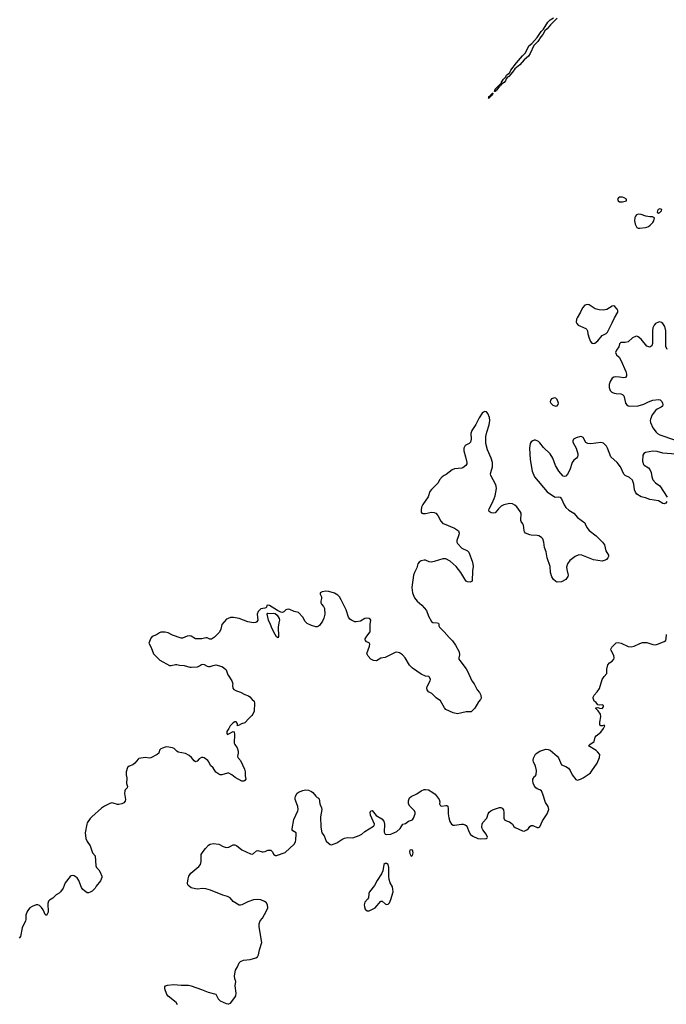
# Model space of a CAD drawing. Header units: inches. Extents: x 1474254 to 1647085, y 640389 to 772279.
# Tile 31 of 85: x 1527117 to 1536057, y 663357 to 676973. Entities that reach past the tile are written whole.
import ezdxf

# ---------------------------------------------------------------- set-up
doc = ezdxf.new("R2010")
doc.units = ezdxf.units.IN
doc.header["$MEASUREMENT"] = 0
for name, color, linetype in [('B5626', 7, 'Continuous'), ('B5636', 7, 'Continuous'), ('B5637', 7, 'Continuous')]:
    doc.layers.add(name, color=color, linetype=linetype)

msp = doc.modelspace()

# ---------------------------------------------------------------- linework, layer by layer
at = {"layer": 'B5626', "color": 6, "elevation": 800}
for points in [[(1530000, 668693), (1529977, 668683), (1529912, 668610), (1529897, 668543), (1529878, 668502), (1529810, 668434), (1529770, 668408), (1529747, 668407), (1529710, 668427), (1529690, 668427), (1529634, 668410), (1529550, 668410), (1529490, 668446), (1529467, 668453), (1529432, 668448), (1529370, 668421), (1529350, 668422), (1529230, 668461), (1529170, 668493), (1529130, 668503), (1529070, 668501), (1529050, 668496), (1529010, 668467), (1528950, 668445), (1528930, 668422), (1528901, 668350), (1528935, 668290), (1528965, 668205), (1529057, 668117), (1529190, 668041), (1529210, 668040), (1529270, 668058), (1529290, 668057), (1529326, 668046), (1529390, 668044), (1529470, 668020), (1529490, 668017), (1529576, 668024), (1529604, 668036), (1529630, 668055), (1529650, 668061), (1529670, 668057), (1529710, 668034), (1529730, 668028), (1529750, 668028), (1529790, 668042), (1529830, 668050), (1529910, 668028), (1529935, 668015), (1529970, 667981), (1529995, 667915), (1530000, 667907)], [(1530000, 667159), (1529981, 667130), (1529981, 667101), (1529990, 667088), (1530000, 667093)], [(1530000, 666551), (1529990, 666552), (1529910, 666531), (1529890, 666531), (1529870, 666538), (1529830, 666566), (1529790, 666628), (1529757, 666657), (1529734, 666710), (1529719, 666730), (1529670, 666767), (1529650, 666772), (1529630, 666769), (1529599, 666750), (1529570, 666721), (1529550, 666710), (1529530, 666723), (1529491, 666771), (1529459, 666799), (1529410, 666823), (1529310, 666845), (1529290, 666857), (1529252, 666892), (1529230, 666902), (1529150, 666915), (1529130, 666913), (1529090, 666899), (1529070, 666888), (1529052, 666870), (1529039, 666830), (1529017, 666810), (1528930, 666763), (1528910, 666761), (1528850, 666771), (1528766, 666754), (1528754, 666746), (1528708, 666692), (1528683, 666670), (1528630, 666649), (1528609, 666631), (1528588, 666570), (1528590, 666530), (1528600, 666490), (1528592, 666412), (1528607, 666370), (1528601, 666350), (1528577, 666323), (1528570, 666308), (1528568, 666270), (1528578, 666190), (1528574, 666166), (1528558, 666142), (1528530, 666128), (1528490, 666121), (1528470, 666122), (1528410, 666140), (1528390, 666141), (1528365, 666135), (1528290, 666095), (1528250, 666067), (1528113, 665947), (1528090, 665924), (1528052, 665868), (1528044, 665850), (1528023, 665730), (1528034, 665650), (1528049, 665610), (1528090, 665550), (1528124, 665450), (1528162, 665410), (1528168, 665270), (1528178, 665250), (1528210, 665214), (1528230, 665184), (1528251, 665129), (1528251, 665109), (1528236, 665064), (1528175, 664990), (1528159, 664961), (1528118, 664922), (1528093, 664907), (1528070, 664900), (1528050, 664899), (1528030, 664911), (1527990, 664946), (1527974, 664970), (1527937, 665070), (1527910, 665104), (1527870, 665133), (1527850, 665138), (1527830, 665134), (1527815, 665125), (1527745, 665035), (1527717, 664963), (1527681, 664910), (1527665, 664895), (1527623, 664870), (1527576, 664824), (1527530, 664799), (1527515, 664785), (1527505, 664750), (1527511, 664630), (1527490, 664583), (1527470, 664597), (1527441, 664661), (1527417, 664697), (1527390, 664722), (1527370, 664732), (1527347, 664733), (1527290, 664710), (1527257, 664690), (1527238, 664670), (1527220, 664640), (1527202, 664590), (1527202, 664530), (1527196, 664510), (1527150, 664413), (1527128, 664292), (1527110, 664270)], [(1530000, 664843), (1529990, 664848), (1529926, 664866), (1529755, 664935), (1529690, 664954), (1529650, 664960), (1529570, 664951), (1529550, 664953), (1529490, 664968), (1529459, 664990), (1529443, 665010), (1529437, 665030), (1529445, 665090), (1529457, 665130), (1529483, 665170), (1529596, 665264), (1529617, 665290), (1529628, 665330), (1529625, 665410), (1529628, 665428), (1529653, 665470), (1529684, 665510), (1529730, 665556), (1529750, 665572), (1529790, 665582), (1529870, 665571), (1529930, 665538), (1529970, 665524), (1530000, 665528)], [(1529300, 663350), (1529282, 663382), (1529168, 663470), (1529151, 663490), (1529122, 663570), (1529124, 663596), (1529133, 663610), (1529160, 663620), (1529250, 663632), (1529350, 663621), (1529450, 663619), (1529490, 663614), (1529630, 663563), (1529724, 663524), (1529830, 663496), (1529862, 663430), (1529890, 663404), (1529974, 663366), (1530000, 663364)]]:
    msp.add_lwpolyline(points, dxfattribs=at)
at = {"layer": 'B5636', "color": 6, "elevation": 800}
for points in [[(1532986, 670000), (1533130, 669940), (1533170, 669916), (1533183, 669903), (1533195, 669870), (1533191, 669850), (1533161, 669770), (1533163, 669750), (1533172, 669730), (1533230, 669666), (1533307, 669627), (1533326, 669610), (1533379, 669470), (1533386, 669410), (1533378, 669350), (1533372, 669208), (1533347, 669193), (1533310, 669199), (1533290, 669210), (1533270, 669235), (1533216, 669330), (1533153, 669410), (1533070, 669483), (1533010, 669517), (1532970, 669519), (1532850, 669479), (1532810, 669472), (1532777, 669477), (1532730, 669497), (1532710, 669499), (1532670, 669490), (1532639, 669470), (1532624, 669450), (1532607, 669393), (1532575, 669330), (1532561, 669290), (1532538, 669122), (1532546, 669046), (1532577, 668977), (1532615, 668930), (1532678, 668878), (1532741, 668801), (1532770, 668724), (1532810, 668652), (1532830, 668636), (1532890, 668634), (1532906, 668626), (1532913, 668610), (1532913, 668590), (1532923, 668570), (1532988, 668508), (1533053, 668430), (1533101, 668381), (1533142, 668322), (1533195, 668230), (1533200, 668190), (1533191, 668150), (1533191, 668131), (1533201, 668110), (1533290, 667996), (1533310, 667964), (1533370, 667831), (1533399, 667790), (1533444, 667704), (1533473, 667670), (1533493, 667630), (1533496, 667590), (1533488, 667570), (1533462, 667538), (1533410, 667453), (1533370, 667410), (1533358, 667402), (1533290, 667400), (1533170, 667372), (1533110, 667387), (1533010, 667432), (1532990, 667455), (1532934, 667554), (1532877, 667597), (1532814, 667654), (1532770, 667678), (1532750, 667707), (1532746, 667730), (1532750, 667750), (1532792, 667832), (1532795, 667850), (1532783, 667883), (1532775, 667890), (1532730, 667894), (1532670, 667921), (1532546, 668006), (1532509, 668049), (1532449, 668150), (1532408, 668190), (1532370, 668215), (1532330, 668226), (1532310, 668222), (1532190, 668160), (1532170, 668152), (1532110, 668143), (1532050, 668108), (1532010, 668109), (1531973, 668130), (1531937, 668170), (1531924, 668190), (1531919, 668210), (1531956, 668310), (1531959, 668338), (1531950, 668354), (1531911, 668371), (1531901, 668381), (1531894, 668394), (1531893, 668410), (1531915, 668450), (1531961, 668510), (1531965, 668530), (1531961, 668610), (1531970, 668670), (1531965, 668685), (1531950, 668694), (1531910, 668696), (1531890, 668690), (1531830, 668656), (1531770, 668644), (1531750, 668647), (1531707, 668667), (1531684, 668684), (1531665, 668710), (1531632, 668810), (1531563, 668950), (1531537, 668990), (1531514, 669014), (1531470, 669041), (1531390, 669066), (1531350, 669071), (1531300, 669060), (1531273, 669047), (1531270, 669030), (1531288, 668990), (1531290, 668970), (1531279, 668930), (1531280, 668910), (1531290, 668890), (1531318, 668858), (1531330, 668830), (1531334, 668750), (1531323, 668697), (1531304, 668656), (1531263, 668597), (1531250, 668584), (1531230, 668577), (1531210, 668576), (1531150, 668593), (1531090, 668623), (1531063, 668650), (1531030, 668711), (1530970, 668773), (1530910, 668791), (1530850, 668818), (1530830, 668820), (1530810, 668817), (1530798, 668810), (1530770, 668782), (1530750, 668777), (1530730, 668781), (1530683, 668803), (1530610, 668851), (1530570, 668871), (1530545, 668875), (1530536, 668870), (1530530, 668850), (1530519, 668841), (1530505, 668835), (1530450, 668827), (1530415, 668790), (1530402, 668750), (1530408, 668670), (1530395, 668645), (1530384, 668636), (1530350, 668632), (1530270, 668648), (1530210, 668667), (1530150, 668692), (1530074, 668706), (1530030, 668705), (1530000, 668693)], [(1534936, 670000), (1534960, 669950), (1534990, 669910), (1535090, 669837), (1535176, 669750), (1535201, 669710), (1535222, 669630), (1535256, 669570), (1535259, 669550), (1535251, 669529), (1535230, 669510), (1535210, 669498), (1535170, 669484), (1535050, 669502), (1534889, 669570), (1534850, 669572), (1534798, 669550), (1534725, 669495), (1534690, 669447), (1534676, 669403), (1534680, 669370), (1534699, 669290), (1534695, 669275), (1534670, 669232), (1534610, 669198), (1534550, 669196), (1534530, 669202), (1534499, 669230), (1534477, 669270), (1534457, 669330), (1534452, 669410), (1534411, 669530), (1534395, 669615), (1534374, 669674), (1534365, 669750), (1534350, 669792), (1534330, 669814), (1534295, 669835), (1534270, 669842), (1534190, 669844), (1534170, 669848), (1534112, 669872), (1534095, 669890), (1534090, 669910), (1534084, 669984), (1534073, 670000)], [(1530000, 665528), (1530010, 665530), (1530070, 665562), (1530090, 665564), (1530115, 665555), (1530190, 665491), (1530310, 665436), (1530330, 665435), (1530350, 665442), (1530390, 665478), (1530410, 665485), (1530470, 665464), (1530485, 665465), (1530510, 665470), (1530550, 665489), (1530578, 665490), (1530590, 665486), (1530606, 665470), (1530630, 665427), (1530654, 665414), (1530670, 665413), (1530790, 665457), (1530910, 665569), (1530930, 665605), (1530936, 665630), (1530942, 665710), (1530939, 665730), (1530895, 665755), (1530885, 665770), (1530885, 665785), (1530907, 665913), (1530962, 666030), (1530967, 666050), (1530964, 666090), (1530927, 666190), (1530925, 666210), (1530929, 666230), (1530950, 666270), (1530974, 666290), (1531030, 666315), (1531070, 666324), (1531110, 666320), (1531150, 666300), (1531170, 666284), (1531210, 666237), (1531230, 666218), (1531246, 666210), (1531256, 666196), (1531266, 666130), (1531292, 666072), (1531295, 666050), (1531276, 665950), (1531281, 665810), (1531289, 665750), (1531296, 665730), (1531325, 665685), (1531355, 665615), (1531410, 665567), (1531430, 665560), (1531504, 665590), (1531570, 665636), (1531610, 665653), (1531650, 665662), (1531722, 665658), (1531810, 665689), (1531849, 665711), (1531890, 665747), (1532010, 665818), (1532020, 665830), (1532024, 665850), (1531968, 665970), (1531964, 666010), (1531970, 666032), (1531990, 666035), (1532046, 665966), (1532122, 665922), (1532151, 665891), (1532162, 665850), (1532158, 665738), (1532170, 665711), (1532190, 665703), (1532250, 665711), (1532330, 665745), (1532377, 665790), (1532414, 665846), (1532450, 665859), (1532494, 665890), (1532550, 665910), (1532563, 665930), (1532583, 665990), (1532583, 666010), (1532576, 666030), (1532510, 666097), (1532494, 666130), (1532492, 666170), (1532509, 666210), (1532530, 666230), (1532610, 666269), (1532670, 666308), (1532710, 666325), (1532730, 666328), (1532770, 666321), (1532830, 666287), (1532861, 666261), (1532916, 666190), (1532924, 666156), (1532923, 666130), (1532931, 666110), (1532942, 666102), (1532950, 666099), (1533010, 666108), (1533024, 666104), (1533035, 666095), (1533042, 666062), (1533043, 665990), (1533050, 665935), (1533064, 665884), (1533087, 665847), (1533110, 665834), (1533130, 665832), (1533226, 665846), (1533250, 665846), (1533277, 665837), (1533289, 665829), (1533303, 665810), (1533325, 665745), (1533350, 665707), (1533382, 665682), (1533450, 665650), (1533494, 665646), (1533569, 665651), (1533579, 665661), (1533584, 665670), (1533569, 665710), (1533520, 665770), (1533510, 665790), (1533506, 665810), (1533513, 665850), (1533522, 665870), (1533575, 665930), (1533594, 665990), (1533607, 666013), (1533630, 666030), (1533670, 666050), (1533750, 666077), (1533770, 666079), (1533790, 666070), (1533805, 666045), (1533813, 666010), (1533812, 665932), (1533822, 665910), (1533850, 665892), (1533890, 665880), (1533910, 665868), (1533929, 665849), (1533950, 665817), (1533970, 665800), (1534070, 665755), (1534090, 665753), (1534131, 665769), (1534152, 665788), (1534170, 665814), (1534190, 665829), (1534210, 665830), (1534270, 665800), (1534290, 665800), (1534307, 665810), (1534346, 665894), (1534412, 665990), (1534431, 666050), (1534422, 666090), (1534389, 666149), (1534350, 666265), (1534330, 666307), (1534310, 666323), (1534270, 666338), (1534252, 666352), (1534235, 666375), (1534217, 666417), (1534211, 666450), (1534213, 666470), (1534235, 666505), (1534244, 666510), (1534258, 666530), (1534261, 666590), (1534250, 666651), (1534219, 666710), (1534217, 666730), (1534221, 666759), (1534250, 666818), (1534270, 666836), (1534310, 666858), (1534390, 666885), (1534422, 666882), (1534451, 666871), (1534550, 666790), (1534567, 666767), (1534609, 666669), (1534670, 666647), (1534704, 666624), (1534727, 666590), (1534757, 666530), (1534807, 666467), (1534830, 666458), (1534870, 666468), (1534910, 666490), (1534990, 666542), (1535010, 666559), (1535030, 666586), (1535100, 666690), (1535132, 666770), (1535137, 666810), (1535108, 666850), (1535090, 666866), (1534984, 666930), (1535001, 666950), (1535058, 666990), (1535076, 667050), (1535088, 667070), (1535150, 667122), (1535187, 667170), (1535208, 667210), (1535197, 667217), (1535174, 667206), (1535150, 667206), (1535139, 667219), (1535137, 667257), (1535150, 667330), (1535146, 667370), (1535117, 667417), (1535078, 667450), (1535090, 667458), (1535110, 667461), (1535134, 667450), (1535170, 667446), (1535189, 667470), (1535188, 667490), (1535170, 667499), (1535130, 667494), (1535110, 667498), (1535089, 667529), (1535062, 667550), (1535044, 667590), (1535046, 667606), (1535058, 667630), (1535101, 667679), (1535134, 667726), (1535172, 667848), (1535198, 667890), (1535233, 667930), (1535237, 667990), (1535250, 668051), (1535270, 668077), (1535310, 668102), (1535332, 668128), (1535335, 668150), (1535330, 668179), (1535295, 668250), (1535292, 668270), (1535305, 668295), (1535366, 668354), (1535390, 668361), (1535434, 668350), (1535530, 668307), (1535570, 668302), (1535614, 668310), (1535690, 668348), (1535730, 668359), (1535790, 668360), (1535870, 668334), (1535910, 668330), (1535950, 668341), (1536027, 668373), (1536050, 668390), (1536056, 668410), (1536061, 668470)], [(1530000, 667907), (1530052, 667832), (1530064, 667790), (1530061, 667770), (1530064, 667730), (1530079, 667710), (1530113, 667693), (1530170, 667675), (1530230, 667640), (1530283, 667623), (1530300, 667610), (1530330, 667571), (1530358, 667550), (1530363, 667523), (1530359, 667410), (1530342, 667370), (1530328, 667350), (1530285, 667310), (1530231, 667249), (1530185, 667235), (1530150, 667215), (1530129, 667209), (1530130, 667230), (1530124, 667244), (1530110, 667261), (1530090, 667261), (1530070, 667251), (1530026, 667210), (1530008, 667172), (1530000, 667159)], [(1530000, 667093), (1530070, 667131), (1530084, 667124), (1530087, 667090), (1530082, 666970), (1530090, 666949), (1530123, 666903), (1530138, 666858), (1530138, 666830), (1530128, 666790), (1530132, 666770), (1530169, 666729), (1530227, 666610), (1530236, 666570), (1530236, 666516), (1530243, 666470), (1530228, 666450), (1530217, 666443), (1530190, 666444), (1530095, 666495), (1530050, 666530), (1530010, 666551), (1530000, 666551)], [(1530000, 663364), (1530010, 663363), (1530030, 663371), (1530092, 663450), (1530106, 663474), (1530108, 663510), (1530095, 663610), (1530106, 663670), (1530090, 663710), (1530086, 663750), (1530100, 663830), (1530130, 663874), (1530153, 663930), (1530170, 663950), (1530210, 663969), (1530305, 663975), (1530383, 663997), (1530407, 664013), (1530421, 664039), (1530433, 664110), (1530466, 664210), (1530429, 664430), (1530428, 664470), (1530443, 664510), (1530476, 664550), (1530530, 664650), (1530546, 664690), (1530543, 664730), (1530523, 664763), (1530500, 664780), (1530450, 664801), (1530410, 664808), (1530350, 664800), (1530270, 664773), (1530190, 664731), (1530170, 664726), (1530150, 664727), (1530070, 664779), (1530026, 664830), (1530000, 664843)]]:
    msp.add_lwpolyline(points, dxfattribs=at)
for points in [[(1530690, 668425), (1530670, 668440), (1530650, 668472), (1530609, 668549), (1530586, 668610), (1530556, 668670), (1530540, 668750), (1530550, 668764), (1530590, 668762), (1530630, 668768), (1530650, 668762), (1530678, 668738), (1530706, 668690), (1530708, 668670), (1530698, 668630), (1530692, 668570), (1530697, 668450)], [(1532530, 665495), (1532512, 665488), (1532507, 665470), (1532510, 665442), (1532530, 665407), (1532550, 665414), (1532557, 665450), (1532555, 665475), (1532550, 665486)], [(1532190, 665305), (1532170, 665305), (1532150, 665292), (1532138, 665202), (1532121, 665159), (1532060, 665070), (1532021, 664999), (1531952, 664910), (1531945, 664890), (1531942, 664830), (1531928, 664810), (1531887, 664770), (1531880, 664730), (1531883, 664703), (1531894, 664674), (1531923, 664650), (1531950, 664647), (1532030, 664693), (1532110, 664782), (1532130, 664782), (1532170, 664746), (1532190, 664738), (1532210, 664742), (1532230, 664762), (1532250, 664807), (1532279, 664910), (1532278, 664950), (1532270, 664981), (1532238, 665038), (1532224, 665084), (1532219, 665130), (1532222, 665250), (1532210, 665289)]]:
    msp.add_lwpolyline(points, close=True, dxfattribs=at)
at = {"layer": 'B5637', "color": 6}
for points, elevation in [([(1534550, 676995), (1534458, 676902), (1534410, 676846), (1534380, 676820), (1534352, 676770), (1534323, 676737), (1534281, 676670), (1534225, 676615), (1534174, 676506), (1534150, 676470), (1534090, 676420), (1534033, 676347), (1533965, 676295), (1533931, 676249), (1533878, 676190), (1533862, 676178), (1533845, 676155), (1533834, 676130), (1533814, 676106), (1533777, 676083), (1533773, 676070), (1533759, 676061), (1533750, 676043), (1533742, 676038), (1533710, 675998), (1533703, 675997), (1533690, 675980), (1533681, 675981), (1533689, 676011), (1533778, 676102), (1533779, 676110), (1533806, 676150), (1533838, 676182), (1533850, 676204), (1533895, 676245), (1533910, 676273), (1533984, 676376), (1534067, 676473), (1534110, 676516), (1534158, 676610), (1534197, 676643), (1534273, 676727), (1534326, 676810), (1534359, 676841), (1534420, 676940), (1534450, 676970), (1534499, 677001)], 700), ([(1536068, 672410), (1536053, 672453), (1536049, 672490), (1536053, 672610), (1536049, 672670), (1536035, 672730), (1536010, 672773), (1535990, 672787), (1535970, 672793), (1535950, 672790), (1535910, 672772), (1535889, 672750), (1535872, 672710), (1535866, 672670), (1535867, 672493), (1535856, 672464), (1535830, 672445), (1535790, 672459), (1535710, 672554), (1535670, 672588), (1535650, 672595), (1535630, 672593), (1535590, 672573), (1535530, 672516), (1535490, 672510), (1535429, 672511), (1535411, 672490), (1535400, 672450), (1535370, 672401), (1535357, 672370), (1535362, 672350), (1535370, 672337), (1535404, 672304), (1535427, 672267), (1535497, 672110), (1535508, 672070), (1535508, 672050), (1535494, 672026), (1535470, 672020), (1535410, 672030), (1535350, 672033), (1535330, 672028), (1535310, 672015), (1535280, 671970), (1535266, 671930), (1535269, 671889), (1535283, 671843), (1535304, 671824), (1535335, 671810), (1535364, 671804), (1535430, 671801), (1535450, 671792), (1535470, 671770), (1535476, 671756), (1535495, 671670), (1535510, 671648), (1535530, 671635), (1535550, 671629), (1535670, 671633), (1535745, 671655), (1535810, 671688), (1535872, 671712), (1535950, 671722), (1535974, 671714), (1535994, 671694), (1536006, 671670), (1536009, 671650), (1536004, 671630), (1535987, 671613), (1535930, 671586), (1535910, 671570), (1535863, 671510), (1535837, 671450), (1535836, 671430), (1535841, 671401), (1535870, 671330), (1535917, 671270), (1535938, 671250), (1535970, 671231), (1536170, 671163)], 800), ([(1534073, 670000), (1534052, 670032), (1534047, 670047), (1534049, 670150), (1534039, 670170), (1533990, 670236), (1533961, 670261), (1533930, 670276), (1533890, 670281), (1533870, 670279), (1533810, 670263), (1533776, 670244), (1533736, 670210), (1533690, 670155), (1533672, 670148), (1533634, 670154), (1533609, 670170), (1533603, 670190), (1533607, 670210), (1533651, 670289), (1533677, 670350), (1533690, 670390), (1533708, 670490), (1533704, 670524), (1533694, 670550), (1533631, 670670), (1533627, 670690), (1533630, 670710), (1533655, 670790), (1533656, 670850), (1533637, 670910), (1533584, 671024), (1533563, 671110), (1533560, 671210), (1533575, 671270), (1533609, 671370), (1533616, 671430), (1533613, 671473), (1533590, 671528), (1533570, 671548), (1533550, 671553), (1533530, 671547), (1533510, 671530), (1533470, 671466), (1533426, 671374), (1533368, 671290), (1533356, 671250), (1533360, 671170), (1533349, 671131), (1533330, 671113), (1533276, 671084), (1533259, 671050), (1533257, 671010), (1533282, 670930), (1533300, 670850), (1533299, 670830), (1533285, 670810), (1533245, 670775), (1533230, 670770), (1533130, 670761), (1533095, 670750), (1533016, 670684), (1532984, 670670), (1532959, 670650), (1532923, 670610), (1532902, 670570), (1532810, 670478), (1532787, 670450), (1532764, 670376), (1532693, 670270), (1532674, 670230), (1532666, 670190), (1532670, 670163), (1532678, 670150), (1532690, 670142), (1532730, 670142), (1532810, 670162), (1532850, 670159), (1532870, 670150), (1532897, 670117), (1532939, 670039), (1532970, 670007), (1532986, 670000)], 800), ([(1536066, 670310), (1536052, 670288), (1536039, 670281), (1536030, 670279), (1536010, 670284), (1535950, 670321), (1535830, 670336), (1535770, 670361), (1535710, 670373), (1535650, 670413), (1535630, 670438), (1535617, 670470), (1535610, 670550), (1535590, 670604), (1535550, 670643), (1535490, 670668), (1535470, 670690), (1535425, 670790), (1535378, 670850), (1535292, 670930), (1535245, 671050), (1535230, 671075), (1535190, 671116), (1535150, 671127), (1535014, 671106), (1534972, 671112), (1534947, 671127), (1534910, 671193), (1534890, 671205), (1534870, 671208), (1534810, 671191), (1534775, 671170), (1534764, 671150), (1534765, 671130), (1534809, 671049), (1534833, 670970), (1534833, 670950), (1534828, 670930), (1534814, 670910), (1534780, 670880), (1534756, 670850), (1534724, 670750), (1534690, 670686), (1534670, 670661), (1534650, 670655), (1534630, 670662), (1534573, 670730), (1534525, 670810), (1534490, 670910), (1534450, 670971), (1534359, 671059), (1534310, 671123), (1534290, 671140), (1534250, 671157), (1534230, 671158), (1534210, 671151), (1534190, 671135), (1534176, 671110), (1534167, 671050), (1534177, 670890), (1534203, 670730), (1534236, 670650), (1534410, 670444), (1534510, 670374), (1534530, 670370), (1534570, 670373), (1534590, 670368), (1534610, 670349), (1534645, 670265), (1534670, 670226), (1534710, 670190), (1534780, 670150), (1534830, 670088), (1534930, 670013), (1534936, 670000)], 800), ([(1536190, 670965), (1536010, 670977), (1535930, 671002), (1535870, 671004), (1535770, 670989), (1535746, 670974), (1535732, 670950), (1535730, 670870), (1535744, 670824), (1535753, 670813), (1535810, 670776), (1535831, 670751), (1535850, 670711), (1535857, 670650), (1535873, 670610), (1535910, 670570), (1535970, 670529), (1536069, 670370)], 800)]:
    msp.add_lwpolyline(points, dxfattribs=dict(at, elevation=elevation))
for points, elevation in [([(1533610, 675885), (1533597, 675890), (1533604, 675896), (1533606, 675910), (1533618, 675918), (1533624, 675916), (1533623, 675923), (1533630, 675934), (1533638, 675938), (1533647, 675933), (1533641, 675941), (1533644, 675950), (1533650, 675957), (1533658, 675958), (1533661, 675950), (1533655, 675945), (1533650, 675930), (1533635, 675925), (1533632, 675910), (1533619, 675901)], 700), ([(1535410, 674518), (1535397, 674510), (1535385, 674490), (1535391, 674470), (1535410, 674456), (1535450, 674456), (1535490, 674463), (1535508, 674470), (1535509, 674490), (1535475, 674510), (1535450, 674518)], 800), ([(1535970, 674359), (1535947, 674350), (1535935, 674330), (1535931, 674311), (1535950, 674299), (1535970, 674307), (1535993, 674330), (1535994, 674350)], 800), ([(1535670, 674283), (1535647, 674273), (1535630, 674254), (1535623, 674237), (1535618, 674190), (1535627, 674147), (1535650, 674101), (1535670, 674091), (1535690, 674091), (1535770, 674098), (1535790, 674105), (1535810, 674113), (1535833, 674130), (1535870, 674167), (1535884, 674190), (1535893, 674233), (1535865, 674245), (1535830, 674247), (1535776, 674256), (1535710, 674281)], 800), ([(1534970, 673034), (1534930, 673024), (1534898, 672990), (1534872, 672928), (1534823, 672850), (1534815, 672830), (1534811, 672790), (1534819, 672770), (1534839, 672750), (1534943, 672703), (1534958, 672690), (1534969, 672669), (1534972, 672630), (1534990, 672571), (1535010, 672522), (1535030, 672502), (1535039, 672499), (1535050, 672496), (1535070, 672502), (1535110, 672530), (1535170, 672608), (1535227, 672633), (1535246, 672654), (1535310, 672779), (1535341, 672850), (1535387, 672930), (1535387, 672950), (1535380, 672970), (1535347, 673007), (1535330, 673016), (1535310, 673010), (1535236, 672964), (1535190, 672954), (1535130, 672959), (1535075, 672975), (1534990, 673030)], 800), ([(1534510, 671744), (1534470, 671732), (1534456, 671710), (1534453, 671690), (1534462, 671670), (1534490, 671644), (1534530, 671628), (1534550, 671635), (1534561, 671650), (1534567, 671670), (1534550, 671721), (1534530, 671739)], 800)]:
    msp.add_lwpolyline(points, close=True, dxfattribs=dict(at, elevation=elevation))

doc.saveas('drawing.dxf')
